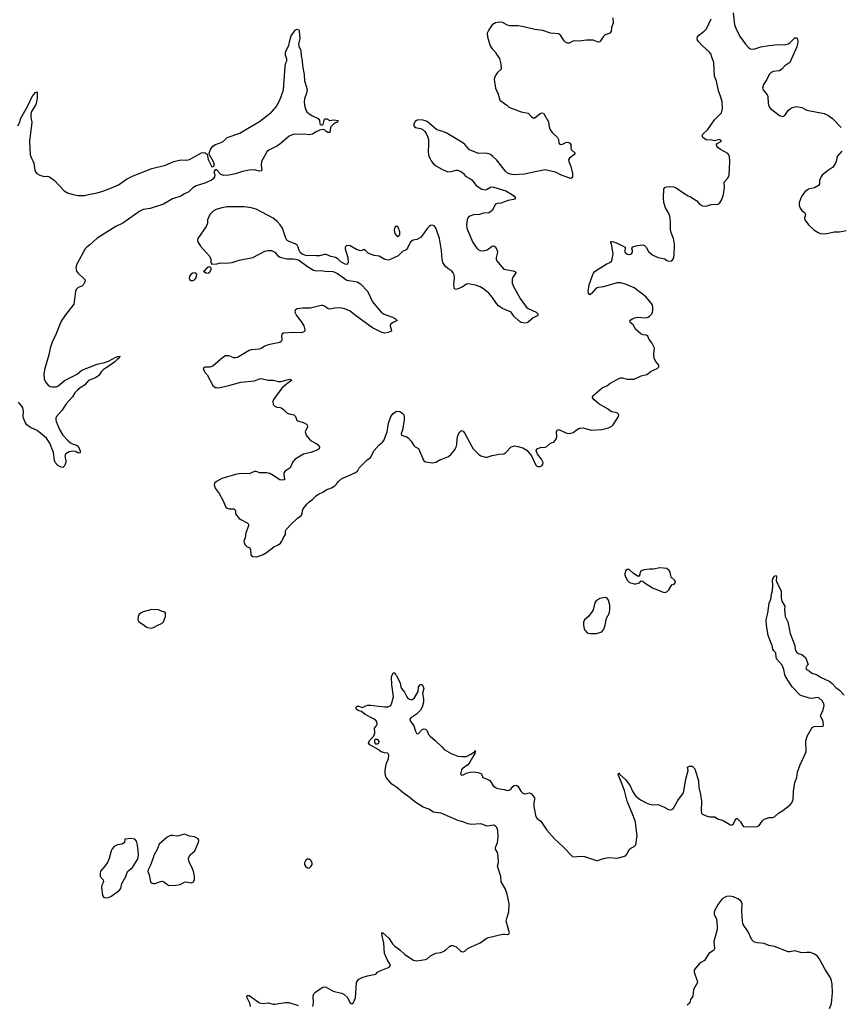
# Model space of a CAD drawing. Header units: inches. Extents: x 1552086 to 1694788, y 812325 to 917226.
# Tile 42 of 109: x 1605065 to 1614660, y 876916 to 888429. Entities that reach past the tile are written whole.
import ezdxf

# ---------------------------------------------------------------- set-up
doc = ezdxf.new("R2010")
doc.units = ezdxf.units.IN
doc.header["$MEASUREMENT"] = 0
for name, color, linetype in [('B6807', 7, 'Continuous'), ('B6808', 7, 'Continuous'), ('B6817', 7, 'Continuous'), ('B6818', 7, 'Continuous')]:
    doc.layers.add(name, color=color, linetype=linetype)

msp = doc.modelspace()

# ---------------------------------------------------------------- linework, layer by layer
at = {"layer": 'B6807', "color": 6, "elevation": 800}
for points in [[(1610000, 879147), (1609990, 879151), (1609902, 879162), (1609850, 879196), (1609782, 879222), (1609696, 879276), (1609605, 879350), (1609548, 879388), (1609473, 879453), (1609418, 879490), (1609350, 879570), (1609339, 879610), (1609339, 879650), (1609350, 879725), (1609379, 879790), (1609380, 879830), (1609371, 879851), (1609330, 879856), (1609290, 879869), (1609256, 879896), (1609158, 879950), (1609145, 879970), (1609150, 879990), (1609156, 880000)], [(1609214, 880000), (1609212, 879990), (1609216, 879970), (1609230, 879961), (1609250, 879961), (1609264, 879970), (1609267, 879990), (1609260, 880000)], [(1609924, 880000), (1610000, 879925)], [(1608494, 876890), (1608501, 876930), (1608495, 877010), (1608503, 877037), (1608523, 877057), (1608590, 877104), (1608610, 877116), (1608630, 877120), (1608650, 877117), (1608730, 877070), (1608826, 877046), (1608855, 877035), (1608896, 876996), (1608930, 876931), (1608950, 876921), (1608970, 876936), (1608993, 876990), (1609004, 877170), (1609013, 877190), (1609030, 877209), (1609070, 877229), (1609130, 877247), (1609231, 877269), (1609249, 877290), (1609287, 877310), (1609387, 877350), (1609400, 877370), (1609393, 877390), (1609361, 877441), (1609329, 877510), (1609324, 877630), (1609303, 877717), (1609301, 877750), (1609306, 877754), (1609381, 877690), (1609423, 877623), (1609450, 877594), (1609510, 877552), (1609570, 877499), (1609670, 877433), (1609710, 877425), (1609810, 877441), (1609830, 877449), (1609870, 877482), (1609930, 877513), (1609990, 877521), (1610000, 877526)], [(1607765, 876890), (1607756, 876930), (1607724, 876990), (1607721, 877010), (1607724, 877016), (1607730, 877020), (1607750, 877018), (1607870, 876933), (1607910, 876924), (1607970, 876932), (1608030, 876919), (1608050, 876919), (1608170, 876939), (1608210, 876938), (1608321, 876901)]]:
    msp.add_lwpolyline(points, dxfattribs=at)
at = {"layer": 'B6807', "color": 6, "elevation": 900}
for points in [[(1606370, 878854), (1606294, 878846), (1606290, 878808), (1606262, 878790), (1606210, 878779), (1606170, 878762), (1606147, 878733), (1606135, 878710), (1606110, 878619), (1606090, 878573), (1606062, 878530), (1606010, 878472), (1606004, 878450), (1606006, 878410), (1606042, 878370), (1606046, 878350), (1606024, 878310), (1606022, 878290), (1606034, 878190), (1606050, 878165), (1606090, 878161), (1606130, 878177), (1606233, 878250), (1606249, 878270), (1606260, 878330), (1606306, 878410), (1606324, 878470), (1606384, 878516), (1606443, 878610), (1606451, 878630), (1606455, 878670), (1606442, 878778), (1606430, 878822), (1606410, 878846)], [(1606990, 878904), (1606910, 878883), (1606850, 878891), (1606830, 878890), (1606790, 878870), (1606696, 878790), (1606672, 878728), (1606638, 878662), (1606600, 878550), (1606566, 878490), (1606562, 878470), (1606579, 878430), (1606589, 878369), (1606596, 878350), (1606613, 878333), (1606630, 878327), (1606650, 878329), (1606710, 878353), (1606730, 878355), (1606750, 878348), (1606810, 878305), (1606890, 878309), (1606942, 878318), (1606990, 878343), (1607010, 878349), (1607070, 878338), (1607079, 878341), (1607094, 878346), (1607107, 878370), (1607107, 878410), (1607098, 878470), (1607081, 878510), (1607049, 878569), (1607039, 878610), (1607043, 878637), (1607057, 878663), (1607114, 878710), (1607156, 878810), (1607159, 878830), (1607150, 878850), (1607110, 878874), (1607050, 878884)], [(1608430, 878615), (1608410, 878602), (1608397, 878570), (1608395, 878550), (1608406, 878530), (1608430, 878511), (1608450, 878508), (1608472, 878530), (1608483, 878550), (1608485, 878570), (1608470, 878597), (1608450, 878612)]]:
    msp.add_lwpolyline(points, close=True, dxfattribs=at)
at = {"layer": 'B6808', "color": 6}
for points, elevation in [([(1605042, 887190), (1605066, 887230), (1605073, 887270), (1605159, 887421), (1605210, 887530), (1605250, 887579), (1605270, 887585), (1605271, 887511), (1605258, 887450), (1605250, 887428), (1605204, 887356), (1605195, 887330), (1605196, 887290), (1605208, 887230), (1605180, 887010), (1605189, 886850), (1605201, 886810), (1605220, 886780), (1605231, 886751), (1605242, 886670), (1605250, 886650), (1605266, 886630), (1605299, 886610), (1605350, 886595), (1605390, 886598), (1605413, 886593), (1605470, 886547), (1605583, 886430), (1605624, 886404), (1605690, 886385), (1605750, 886375), (1605825, 886375), (1605870, 886387), (1605970, 886404), (1606036, 886424), (1606138, 886462), (1606220, 886500), (1606315, 886565), (1606390, 886603), (1606610, 886688), (1606771, 886729), (1606868, 886772), (1606950, 886789), (1607010, 886788), (1607050, 886796), (1607190, 886874), (1607210, 886878), (1607234, 886874), (1607255, 886855), (1607270, 886794), (1607310, 886710), (1607330, 886714), (1607344, 886730), (1607330, 886766), (1607284, 886850), (1607279, 886870), (1607294, 886910), (1607325, 886950), (1607356, 886970), (1607439, 887001), (1607461, 887019), (1607489, 887051), (1607639, 887101), (1607730, 887158), (1607870, 887237), (1608010, 887349), (1608062, 887410), (1608095, 887465), (1608120, 887520), (1608150, 887610), (1608170, 887885), (1608177, 887923), (1608190, 887950), (1608188, 887970), (1608171, 888010), (1608172, 888048), (1608212, 888130), (1608218, 888170), (1608240, 888240), (1608288, 888310), (1608310, 888319), (1608327, 888310), (1608334, 888290), (1608342, 888210), (1608324, 888144), (1608330, 888118), (1608351, 888070), (1608356, 888010), (1608368, 887950), (1608372, 887890), (1608392, 887790), (1608394, 887714), (1608416, 887650), (1608425, 887610), (1608419, 887570), (1608396, 887504), (1608391, 887470), (1608394, 887430), (1608410, 887373), (1608424, 887350), (1608448, 887330), (1608490, 887304), (1608554, 887274), (1608570, 887250), (1608576, 887210), (1608590, 887195), (1608615, 887205), (1608630, 887266), (1608638, 887270), (1608655, 887270), (1608690, 887251), (1608730, 887257), (1608794, 887250), (1608782, 887238), (1608782, 887230), (1608758, 887222), (1608733, 887207), (1608702, 887178), (1608698, 887170), (1608690, 887109), (1608669, 887110), (1608650, 887121), (1608630, 887140), (1608610, 887147), (1608570, 887137), (1608530, 887118), (1608490, 887091), (1608470, 887085), (1608450, 887083), (1608390, 887090), (1608350, 887085), (1608290, 887090), (1608250, 887083), (1608214, 887066), (1608101, 886970), (1608072, 886950), (1607977, 886903), (1607956, 886884), (1607893, 886770), (1607890, 886729), (1607896, 886670), (1607890, 886661), (1607870, 886658), (1607810, 886675), (1607748, 886668), (1607670, 886653), (1607590, 886626), (1607512, 886612), (1607450, 886608), (1607418, 886618), (1607398, 886638), (1607390, 886656), (1607370, 886674), (1607350, 886673), (1607336, 886650), (1607345, 886610), (1607342, 886590), (1607327, 886570), (1607306, 886554), (1607230, 886516), (1607130, 886487), (1607090, 886463), (1607043, 886417), (1606990, 886393), (1606950, 886366), (1606850, 886335), (1606746, 886274), (1606590, 886220), (1606510, 886208), (1606470, 886192), (1606270, 886050), (1606190, 886010), (1605970, 885875), (1605884, 885796), (1605848, 885770), (1605831, 885750), (1605731, 885570), (1605722, 885530), (1605730, 885490), (1605743, 885470), (1605825, 885390), (1605829, 885370), (1605810, 885333), (1605790, 885313), (1605750, 885296), (1605725, 885275), (1605717, 885250), (1605697, 885103), (1605601, 884979), (1605550, 884903), (1605479, 884730), (1605450, 884672), (1605420, 884590), (1605407, 884510), (1605357, 884350), (1605348, 884288), (1605350, 884228), (1605370, 884186), (1605396, 884156), (1605422, 884142), (1605450, 884135), (1605490, 884137), (1605510, 884144), (1605530, 884159), (1605588, 884212), (1605735, 884285), (1605790, 884330), (1605970, 884402), (1606058, 884422), (1606102, 884438), (1606190, 884485), (1606211, 884491), (1606239, 884490), (1606233, 884487), (1606226, 884470), (1606204, 884456), (1606177, 884430), (1606096, 884370), (1606043, 884337), (1606023, 884317), (1605990, 884267), (1605950, 884242), (1605869, 884211), (1605823, 884157), (1605770, 884124), (1605741, 884099), (1605710, 884065), (1605681, 884019), (1605610, 883938), (1605559, 883861), (1605497, 883790), (1605489, 883770), (1605487, 883750), (1605493, 883730), (1605533, 883630), (1605568, 883570), (1605627, 883507), (1605660, 883480), (1605690, 883464), (1605730, 883455), (1605750, 883441), (1605771, 883389), (1605770, 883363), (1605750, 883361), (1605734, 883374), (1605719, 883379), (1605690, 883383), (1605645, 883375), (1605606, 883354), (1605594, 883330), (1605605, 883270), (1605605, 883250), (1605590, 883213), (1605570, 883193), (1605539, 883199), (1605510, 883216), (1605480, 883250), (1605473, 883273), (1605461, 883370), (1605416, 883476), (1605377, 883537), (1605270, 883625), (1605190, 883661), (1605150, 883692), (1605130, 883723), (1605110, 883770), (1605107, 883790), (1605110, 883850), (1605101, 883890), (1605090, 883910), (1605050, 883956)], 800), ([(1610000, 887124), (1609942, 887142), (1609830, 887240), (1609784, 887256), (1609730, 887257), (1609704, 887250), (1609690, 887239), (1609672, 887210), (1609674, 887190), (1609690, 887170), (1609755, 887155), (1609783, 887143), (1609803, 887123), (1609818, 887098), (1609837, 887057), (1609844, 887030), (1609846, 886970), (1609840, 886890), (1609846, 886846), (1609859, 886810), (1609881, 886770), (1609904, 886744), (1609930, 886722), (1610000, 886681)], 900), ([(1610000, 885676), (1609997, 885730), (1609972, 885870), (1609930, 885996), (1609910, 886020), (1609890, 886026), (1609870, 886021), (1609852, 886010), (1609830, 885986), (1609776, 885910), (1609750, 885884), (1609710, 885859), (1609666, 885850), (1609636, 885830), (1609601, 885759), (1609583, 885737), (1609542, 885718), (1609492, 885668), (1609390, 885620), (1609370, 885617), (1609334, 885626), (1609270, 885663), (1609210, 885672), (1609168, 885688), (1609141, 885701), (1609110, 885729), (1609090, 885741), (1609070, 885730), (1609050, 885726), (1609004, 885744), (1608930, 885786), (1608890, 885790), (1608872, 885770), (1608870, 885750), (1608900, 885650), (1608905, 885590), (1608903, 885577), (1608890, 885566), (1608870, 885570), (1608819, 885599), (1608787, 885630), (1608756, 885650), (1608702, 885662), (1608650, 885682), (1608630, 885682), (1608572, 885668), (1608532, 885668), (1608410, 885671), (1608367, 885687), (1608346, 885706), (1608332, 885730), (1608322, 885770), (1608310, 885792), (1608287, 885810), (1608215, 885835), (1608190, 885850), (1608175, 885875), (1608136, 885990), (1608112, 886030), (1608076, 886070), (1608027, 886110), (1607830, 886214), (1607770, 886230), (1607690, 886240), (1607490, 886241), (1607428, 886230), (1607364, 886210), (1607329, 886190), (1607289, 886150), (1607260, 886090), (1607259, 886050), (1607247, 886010), (1607148, 885870), (1607144, 885850), (1607148, 885830), (1607180, 885780), (1607283, 885663), (1607298, 885630), (1607301, 885590), (1607311, 885571), (1607370, 885573), (1607414, 885586), (1607470, 885584), (1607550, 885589), (1607630, 885616), (1607792, 885648), (1607930, 885723), (1607970, 885732), (1608010, 885732), (1608050, 885710), (1608079, 885670), (1608110, 885652), (1608190, 885631), (1608272, 885632), (1608323, 885623), (1608430, 885543), (1608502, 885502), (1608530, 885494), (1608590, 885497), (1608633, 885487), (1608730, 885485), (1608781, 885461), (1608890, 885385), (1608910, 885378), (1608970, 885373), (1609010, 885364), (1609050, 885340), (1609130, 885254), (1609190, 885130), (1609290, 885009), (1609326, 884986), (1609424, 884950), (1609460, 884930), (1609477, 884910), (1609430, 884890), (1609401, 884870), (1609395, 884850), (1609410, 884810), (1609411, 884789), (1609374, 884770), (1609330, 884763), (1609290, 884776), (1609190, 884827), (1608991, 884970), (1608930, 885021), (1608866, 885050), (1608810, 885059), (1608750, 885056), (1608690, 885046), (1608670, 885049), (1608630, 885078), (1608610, 885086), (1608590, 885087), (1608464, 885056), (1608370, 885057), (1608311, 885050), (1608287, 885033), (1608282, 885010), (1608300, 884970), (1608365, 884890), (1608386, 884850), (1608398, 884802), (1608398, 884790), (1608385, 884775), (1608352, 884768), (1608270, 884772), (1608150, 884765), (1608129, 884751), (1608126, 884734), (1608131, 884689), (1608125, 884670), (1608105, 884655), (1607970, 884626), (1607930, 884611), (1607890, 884585), (1607870, 884578), (1607771, 884569), (1607750, 884561), (1607610, 884478), (1607590, 884475), (1607570, 884477), (1607510, 884498), (1607470, 884499), (1607439, 884481), (1607323, 884377), (1607290, 884368), (1607233, 884367), (1607211, 884350), (1607227, 884310), (1607255, 884275), (1607323, 884150), (1607350, 884130), (1607368, 884128), (1607390, 884126), (1607510, 884151), (1607650, 884192), (1607810, 884207), (1607870, 884231), (1607887, 884233), (1607970, 884214), (1608030, 884213), (1608090, 884198), (1608120, 884200), (1608225, 884226), (1608240, 884220), (1608244, 884210), (1608188, 884172), (1608130, 884120), (1608033, 883990), (1608024, 883964), (1608030, 883930), (1608049, 883909), (1608070, 883898), (1608110, 883893), (1608130, 883885), (1608150, 883872), (1608193, 883830), (1608230, 883817), (1608270, 883810), (1608291, 883791), (1608307, 883747), (1608318, 883738), (1608390, 883717), (1608419, 883699), (1608428, 883690), (1608429, 883670), (1608402, 883610), (1608414, 883570), (1608464, 883510), (1608541, 883470), (1608562, 883450), (1608570, 883430), (1608565, 883410), (1608550, 883398), (1608471, 883369), (1608385, 883350), (1608285, 883290), (1608259, 883261), (1608226, 883190), (1608170, 883152), (1608155, 883130), (1608153, 883110), (1608163, 883057), (1608162, 883050), (1608153, 883047), (1608130, 883043), (1608108, 883048), (1608030, 883100), (1607990, 883121), (1607950, 883130), (1607871, 883131), (1607830, 883147), (1607810, 883147), (1607750, 883119), (1607650, 883121), (1607589, 883111), (1607430, 883063), (1607365, 883030), (1607344, 883010), (1607338, 882990), (1607349, 882950), (1607397, 882890), (1607441, 882810), (1607476, 882730), (1607490, 882717), (1607510, 882709), (1607568, 882708), (1607580, 882700), (1607588, 882688), (1607588, 882650), (1607630, 882598), (1607650, 882583), (1607725, 882545), (1607739, 882530), (1607741, 882510), (1607710, 882430), (1607702, 882370), (1607687, 882330), (1607691, 882310), (1607702, 882290), (1607721, 882270), (1607752, 882252), (1607760, 882240), (1607765, 882230), (1607767, 882170), (1607790, 882151), (1607830, 882148), (1607850, 882152), (1607910, 882176), (1607950, 882200), (1608035, 882265), (1608087, 882290), (1608114, 882310), (1608131, 882330), (1608150, 882376), (1608172, 882408), (1608172, 882450), (1608184, 882470), (1608239, 882530), (1608310, 882596), (1608355, 882630), (1608367, 882650), (1608372, 882688), (1608381, 882710), (1608425, 882770), (1608448, 882792), (1608490, 882820), (1608534, 882866), (1608550, 882878), (1608618, 882910), (1608650, 882933), (1608710, 882956), (1608750, 882980), (1608770, 882997), (1608793, 883030), (1608830, 883065), (1608897, 883090), (1608990, 883134), (1609013, 883150), (1609036, 883190), (1609054, 883210), (1609123, 883277), (1609168, 883310), (1609210, 883390), (1609270, 883457), (1609307, 883490), (1609321, 883510), (1609360, 883610), (1609379, 883710), (1609403, 883790), (1609430, 883826), (1609470, 883853), (1609510, 883847), (1609534, 883834), (1609550, 883819), (1609559, 883799), (1609560, 883750), (1609540, 883630), (1609527, 883590), (1609531, 883571), (1609590, 883550), (1609610, 883536), (1609642, 883502), (1609672, 883450), (1609690, 883434), (1609730, 883416), (1609791, 883270), (1609810, 883258), (1609890, 883247), (1609930, 883256), (1609979, 883281), (1610000, 883290)], 900), ([(1609156, 880000), (1609163, 880010), (1609198, 880042), (1609214, 880070), (1609219, 880090), (1609214, 880146), (1609235, 880170), (1609244, 880190), (1609239, 880219), (1609234, 880230), (1609209, 880250), (1609104, 880304), (1609060, 880340), (1609030, 880347), (1609010, 880360), (1609000, 880370), (1608998, 880390), (1609010, 880404), (1609030, 880404), (1609070, 880388), (1609130, 880413), (1609170, 880412), (1609330, 880393), (1609370, 880394), (1609404, 880410), (1609418, 880442), (1609436, 880510), (1609415, 880650), (1609413, 880747), (1609430, 880792), (1609450, 880792), (1609456, 880776), (1609470, 880761), (1609514, 880670), (1609521, 880630), (1609531, 880610), (1609566, 880566), (1609590, 880510), (1609599, 880499), (1609623, 880483), (1609650, 880476), (1609682, 880498), (1609726, 880574), (1609728, 880630), (1609750, 880657), (1609770, 880656), (1609779, 880639), (1609790, 880610), (1609775, 880550), (1609787, 880487), (1609785, 880450), (1609771, 880389), (1609750, 880355), (1609705, 880310), (1609670, 880284), (1609641, 880270), (1609627, 880250), (1609631, 880230), (1609672, 880172), (1609693, 880110), (1609710, 880079), (1609730, 880083), (1609770, 880131), (1609790, 880138), (1609810, 880132), (1609830, 880112), (1609847, 880070), (1609864, 880050), (1609922, 880002), (1609924, 880000)], 800), ([(1609260, 880000), (1609251, 880011), (1609226, 880014), (1609215, 880005), (1609214, 880000)], 800)]:
    msp.add_lwpolyline(points, dxfattribs=dict(at, elevation=elevation))
at = {"layer": 'B6808', "color": 6, "elevation": 900}
for points in [[(1609470, 886014), (1609450, 886004), (1609443, 885970), (1609453, 885930), (1609470, 885904), (1609490, 885894), (1609510, 885912), (1609511, 885950), (1609490, 886003)], [(1607290, 885538), (1607270, 885534), (1607238, 885510), (1607226, 885494), (1607214, 885490), (1607242, 885470), (1607270, 885467), (1607290, 885482), (1607303, 885510), (1607302, 885522)], [(1607110, 885469), (1607090, 885465), (1607070, 885453), (1607051, 885430), (1607046, 885410), (1607051, 885390), (1607070, 885379), (1607090, 885379), (1607110, 885388), (1607129, 885410), (1607138, 885450), (1607124, 885464)], [(1606610, 881532), (1606510, 881507), (1606486, 881494), (1606459, 881470), (1606449, 881450), (1606446, 881410), (1606459, 881390), (1606510, 881359), (1606543, 881330), (1606561, 881321), (1606604, 881316), (1606630, 881321), (1606673, 881347), (1606730, 881373), (1606747, 881390), (1606770, 881450), (1606770, 881493), (1606750, 881506), (1606730, 881509), (1606689, 881529)]]:
    msp.add_lwpolyline(points, close=True, dxfattribs=at)
at = {"layer": 'B6817', "color": 6, "elevation": 800}
for points in [[(1610000, 879925), (1610030, 879896), (1610109, 879849), (1610190, 879819), (1610232, 879812), (1610290, 879814), (1610341, 879839), (1610370, 879861), (1610380, 879860), (1610390, 879882), (1610390, 879862), (1610381, 879859), (1610385, 879850), (1610377, 879830), (1610330, 879746), (1610304, 879716), (1610237, 879670), (1610230, 879659), (1610220, 879610), (1610230, 879595), (1610250, 879598), (1610298, 879622), (1610334, 879630), (1610370, 879633), (1610427, 879627), (1610464, 879610), (1610481, 879570), (1610550, 879541), (1610566, 879530), (1610603, 879470), (1610629, 879450), (1610650, 879441), (1610729, 879429), (1610770, 879418), (1610790, 879419), (1610810, 879435), (1610830, 879463), (1610845, 879475), (1610870, 879480), (1610890, 879467), (1610923, 879410), (1610950, 879384), (1610970, 879378), (1611027, 879387), (1611050, 879379), (1611083, 879330), (1611086, 879310), (1611078, 879270), (1611077, 879230), (1611100, 879110), (1611117, 879090), (1611158, 879058), (1611230, 878953), (1611317, 878850), (1611418, 878758), (1611530, 878645), (1611550, 878639), (1611610, 878650), (1611670, 878646), (1611810, 878597), (1611823, 878597), (1611890, 878621), (1611950, 878631), (1612054, 878626), (1612150, 878652), (1612170, 878675), (1612193, 878727), (1612210, 878740), (1612250, 878761), (1612270, 878782), (1612285, 878890), (1612272, 878970), (1612266, 879050), (1612236, 879130), (1612167, 879290), (1612137, 879417), (1612099, 879519), (1612065, 879590), (1612064, 879610), (1612070, 879619), (1612083, 879603), (1612150, 879544), (1612205, 879470), (1612229, 879410), (1612250, 879376), (1612270, 879350), (1612325, 879305), (1612390, 879270), (1612430, 879255), (1612470, 879250), (1612530, 879251), (1612602, 879222), (1612650, 879193), (1612670, 879189), (1612690, 879193), (1612710, 879210), (1612760, 879300), (1612828, 879390), (1612856, 879550), (1612881, 879650), (1612875, 879690), (1612898, 879702), (1612930, 879700), (1612959, 879670), (1613002, 879530), (1613005, 879450), (1613026, 879370), (1613038, 879290), (1613032, 879172), (1613039, 879150), (1613050, 879138), (1613090, 879119), (1613130, 879107), (1613192, 879110), (1613225, 879085), (1613290, 879066), (1613370, 879017), (1613390, 879010), (1613410, 879025), (1613431, 879069), (1613450, 879092), (1613493, 879050), (1613517, 879010), (1613530, 878997), (1613570, 878990), (1613690, 878994), (1613712, 879008), (1613750, 879063), (1613770, 879081), (1613830, 879099), (1613870, 879102), (1613891, 879109), (1613939, 879150), (1613990, 879182), (1614075, 879250), (1614093, 879270), (1614110, 879310), (1614112, 879410), (1614127, 879510), (1614151, 879570), (1614161, 879630), (1614189, 879710), (1614260, 879870), (1614263, 879890), (1614256, 879970), (1614259, 880000)], [(1610000, 877526), (1610024, 877536), (1610049, 877551), (1610090, 877592), (1610110, 877602), (1610130, 877603), (1610170, 877589), (1610220, 877540), (1610230, 877534), (1610250, 877530), (1610270, 877539), (1610308, 877572), (1610450, 877636), (1610530, 877694), (1610710, 877735), (1610737, 877737), (1610770, 877731), (1610784, 877736), (1610794, 877750), (1610755, 877890), (1610764, 877936), (1610784, 877996), (1610788, 878090), (1610763, 878203), (1610744, 878264), (1610696, 878350), (1610692, 878412), (1610652, 878530), (1610664, 878576), (1610661, 878650), (1610651, 878690), (1610630, 878730), (1610629, 878749), (1610652, 878808), (1610659, 878870), (1610657, 878950), (1610643, 878983), (1610630, 878998), (1610610, 879011), (1610530, 879000), (1610470, 879024), (1610450, 879028), (1610350, 879019), (1610305, 879025), (1610247, 879050), (1610190, 879066), (1610116, 879096), (1610000, 879147)], [(1614535, 876865), (1614556, 876924), (1614571, 877050), (1614565, 877150), (1614558, 877190), (1614545, 877225), (1614478, 877330), (1614415, 877450), (1614390, 877481), (1614350, 877507), (1614310, 877520), (1614270, 877523), (1614210, 877519), (1614130, 877543), (1614070, 877531), (1614050, 877531), (1613890, 877590), (1613825, 877605), (1613770, 877627), (1613690, 877633), (1613650, 877647), (1613626, 877670), (1613583, 877763), (1613526, 877850), (1613517, 877890), (1613512, 877950), (1613508, 878010), (1613512, 878090), (1613508, 878110), (1613492, 878130), (1613461, 878150), (1613410, 878171), (1613370, 878182), (1613330, 878178), (1613280, 878150), (1613234, 878086), (1613190, 878010), (1613185, 877990), (1613187, 877970), (1613213, 877913), (1613222, 877830), (1613219, 877790), (1613180, 877650), (1613189, 877570), (1613176, 877544), (1613124, 877510), (1613073, 877430), (1613030, 877406), (1613011, 877390), (1612956, 877324), (1612950, 877310), (1612953, 877290), (1612988, 877192), (1612990, 877170), (1612944, 877090), (1612935, 877010), (1612910, 876973), (1612906, 876950), (1612896, 876930), (1612870, 876907)]]:
    msp.add_lwpolyline(points, dxfattribs=at)
at = {"layer": 'B6818', "color": 6}
for points, elevation in [([(1613406, 888510), (1613423, 888370), (1613445, 888310), (1613488, 888230), (1613550, 888143), (1613590, 888102), (1613610, 888090), (1613650, 888084), (1613730, 888110), (1613830, 888126), (1613930, 888139), (1614010, 888136), (1614050, 888147), (1614070, 888159), (1614130, 888218), (1614150, 888216), (1614160, 888200), (1614164, 888170), (1614152, 888110), (1614070, 887930), (1614010, 887890), (1613977, 887850), (1613950, 887830), (1613876, 887824), (1613850, 887810), (1613830, 887789), (1613800, 887730), (1613762, 887670), (1613752, 887630), (1613759, 887610), (1613804, 887550), (1613812, 887530), (1613818, 887450), (1613830, 887410), (1613843, 887390), (1613948, 887308), (1613990, 887296), (1614010, 887310), (1614052, 887368), (1614073, 887387), (1614099, 887401), (1614150, 887413), (1614210, 887401), (1614270, 887370), (1614470, 887332), (1614513, 887313), (1614570, 887273), (1614670, 887170)], 900), ([(1612001, 888450), (1612005, 888390), (1611983, 888337), (1611980, 888290), (1611964, 888270), (1611909, 888251), (1611888, 888230), (1611849, 888171), (1611830, 888168), (1611770, 888188), (1611692, 888188), (1611610, 888180), (1611550, 888181), (1611526, 888174), (1611490, 888156), (1611470, 888155), (1611450, 888163), (1611430, 888181), (1611390, 888247), (1611364, 888264), (1611270, 888271), (1611181, 888301), (1611090, 888315), (1610940, 888350), (1610890, 888357), (1610798, 888358), (1610767, 888367), (1610710, 888395), (1610670, 888402), (1610627, 888393), (1610591, 888369), (1610550, 888311), (1610531, 888270), (1610534, 888230), (1610565, 888125), (1610588, 888088), (1610629, 888050), (1610637, 888030), (1610674, 887974), (1610688, 887930), (1610696, 887870), (1610694, 887850), (1610653, 887810), (1610630, 887778), (1610617, 887750), (1610614, 887730), (1610627, 887630), (1610659, 887559), (1610681, 887490), (1610762, 887430), (1610786, 887406), (1610930, 887352), (1611010, 887336), (1611050, 887294), (1611070, 887282), (1611090, 887282), (1611150, 887333), (1611170, 887342), (1611190, 887336), (1611250, 887233), (1611255, 887175), (1611264, 887150), (1611290, 887109), (1611354, 887050), (1611364, 887030), (1611370, 886990), (1611378, 886978), (1611390, 886969), (1611410, 886973), (1611450, 886992), (1611470, 886996), (1611495, 886990), (1611511, 886970), (1611508, 886930), (1611513, 886913), (1611559, 886870), (1611544, 886850), (1611493, 886810), (1611484, 886790), (1611486, 886770), (1611511, 886711), (1611529, 886630), (1611529, 886591), (1611521, 886579), (1611510, 886572), (1611409, 886609), (1611330, 886645), (1611210, 886672), (1611092, 886652), (1610970, 886622), (1610837, 886617), (1610802, 886622), (1610770, 886636), (1610740, 886660), (1610641, 886790), (1610599, 886830), (1610570, 886851), (1610550, 886861), (1610510, 886870), (1610430, 886863), (1610326, 886906), (1610271, 886970), (1610247, 886990), (1610050, 887108), (1610000, 887124)], 900), ([(1610000, 883290), (1610077, 883323), (1610110, 883350), (1610150, 883397), (1610170, 883430), (1610178, 883462), (1610182, 883530), (1610190, 883568), (1610210, 883611), (1610230, 883624), (1610250, 883616), (1610270, 883592), (1610350, 883438), (1610369, 883410), (1610430, 883349), (1610457, 883330), (1610510, 883314), (1610530, 883313), (1610590, 883333), (1610670, 883349), (1610726, 883354), (1610750, 883369), (1610810, 883434), (1610850, 883446), (1610890, 883440), (1610950, 883422), (1610995, 883395), (1611048, 883328), (1611099, 883219), (1611110, 883207), (1611123, 883203), (1611150, 883203), (1611170, 883211), (1611181, 883230), (1611185, 883250), (1611166, 883290), (1611119, 883350), (1611104, 883390), (1611115, 883410), (1611124, 883416), (1611155, 883425), (1611210, 883431), (1611230, 883439), (1611267, 883473), (1611290, 883487), (1611310, 883491), (1611320, 883500), (1611337, 883523), (1611344, 883550), (1611342, 883610), (1611350, 883631), (1611370, 883638), (1611450, 883600), (1611490, 883590), (1611537, 883603), (1611570, 883631), (1611610, 883651), (1611650, 883656), (1611750, 883628), (1611870, 883637), (1611950, 883655), (1611990, 883676), (1612004, 883690), (1612068, 883790), (1612072, 883812), (1612052, 883832), (1611990, 883845), (1611970, 883855), (1611939, 883879), (1611838, 883938), (1611777, 883990), (1611762, 884010), (1611766, 884030), (1611876, 884124), (1611930, 884146), (1611965, 884175), (1612070, 884235), (1612090, 884242), (1612110, 884242), (1612170, 884227), (1612250, 884227), (1612330, 884265), (1612398, 884282), (1612450, 884320), (1612519, 884350), (1612539, 884370), (1612537, 884390), (1612498, 884438), (1612483, 884470), (1612478, 884522), (1612489, 884590), (1612456, 884650), (1612426, 884690), (1612410, 884730), (1612390, 884741), (1612350, 884746), (1612330, 884753), (1612268, 884808), (1612240, 884860), (1612202, 884890), (1612201, 884910), (1612225, 884930), (1612257, 884943), (1612290, 884949), (1612390, 884944), (1612410, 884950), (1612430, 884962), (1612455, 884990), (1612465, 885010), (1612469, 885030), (1612467, 885073), (1612464, 885090), (1612453, 885110), (1612390, 885184), (1612362, 885210), (1612250, 885293), (1612150, 885338), (1612092, 885352), (1612050, 885351), (1611890, 885305), (1611830, 885299), (1611806, 885290), (1611750, 885226), (1611730, 885211), (1611716, 885230), (1611714, 885250), (1611725, 885330), (1611762, 885438), (1611775, 885465), (1611790, 885483), (1611839, 885521), (1611930, 885576), (1611965, 885590), (1611989, 885610), (1612006, 885690), (1611983, 885803), (1611973, 885830), (1611983, 885837), (1612010, 885833), (1612050, 885818), (1612143, 885770), (1612142, 885710), (1612170, 885687), (1612196, 885684), (1612219, 885690), (1612232, 885710), (1612232, 885730), (1612224, 885750), (1612230, 885773), (1612289, 885790), (1612350, 885798), (1612371, 885790), (1612390, 885770), (1612417, 885717), (1612470, 885676), (1612531, 885650), (1612610, 885631), (1612630, 885614), (1612650, 885607), (1612690, 885610), (1612707, 885630), (1612717, 885670), (1612722, 885810), (1612710, 885870), (1612686, 885930), (1612676, 885970), (1612674, 886070), (1612666, 886130), (1612650, 886170), (1612616, 886230), (1612596, 886290), (1612593, 886347), (1612597, 886450), (1612611, 886469), (1612630, 886475), (1612670, 886479), (1612710, 886475), (1612742, 886462), (1612830, 886400), (1612882, 886370), (1612910, 886359), (1612983, 886310), (1613017, 886270), (1613050, 886252), (1613090, 886248), (1613150, 886269), (1613230, 886272), (1613253, 886287), (1613275, 886325), (1613293, 886387), (1613307, 886467), (1613302, 886530), (1613344, 886576), (1613361, 886610), (1613370, 886770), (1613363, 886830), (1613356, 886850), (1613344, 886864), (1613260, 886910), (1613232, 886930), (1613215, 886950), (1613214, 886970), (1613219, 886981), (1613272, 887010), (1613261, 887021), (1613250, 887027), (1613190, 887012), (1613160, 887020), (1613090, 887026), (1613054, 887050), (1613045, 887070), (1613051, 887090), (1613113, 887147), (1613190, 887260), (1613270, 887342), (1613284, 887390), (1613279, 887470), (1613265, 887525), (1613237, 887597), (1613213, 887710), (1613190, 887770), (1613181, 887930), (1613157, 887990), (1613146, 888030), (1613131, 888051), (1613050, 888122), (1613005, 888170), (1612990, 888190), (1612986, 888210), (1612991, 888230), (1613007, 888250), (1613070, 888294), (1613097, 888323), (1613150, 888438)], 900), ([(1614679, 886890), (1614625, 886830), (1614611, 886770), (1614593, 886730), (1614570, 886701), (1614510, 886662), (1614448, 886610), (1614432, 886588), (1614419, 886550), (1614416, 886510), (1614404, 886490), (1614357, 886463), (1614290, 886447), (1614250, 886421), (1614212, 886370), (1614187, 886313), (1614178, 886290), (1614179, 886259), (1614190, 886224), (1614210, 886200), (1614244, 886170), (1614254, 886150), (1614242, 886110), (1614247, 886090), (1614290, 886030), (1614350, 885971), (1614401, 885941), (1614430, 885929), (1614487, 885927), (1614590, 885949), (1614650, 885950), (1614730, 885966)], 900), ([(1610000, 886681), (1610010, 886676), (1610070, 886651), (1610110, 886653), (1610170, 886669), (1610190, 886669), (1610230, 886652), (1610256, 886630), (1610278, 886598), (1610330, 886573), (1610350, 886558), (1610404, 886490), (1610470, 886448), (1610510, 886441), (1610530, 886446), (1610570, 886470), (1610590, 886475), (1610610, 886472), (1610750, 886428), (1610815, 886390), (1610842, 886370), (1610860, 886350), (1610859, 886330), (1610775, 886315), (1610690, 886283), (1610650, 886281), (1610630, 886273), (1610590, 886200), (1610570, 886181), (1610550, 886171), (1610490, 886166), (1610441, 886150), (1610370, 886146), (1610329, 886131), (1610310, 886115), (1610298, 886090), (1610291, 886030), (1610294, 885990), (1610358, 885830), (1610410, 885757), (1610430, 885739), (1610451, 885731), (1610490, 885726), (1610530, 885739), (1610590, 885781), (1610610, 885786), (1610630, 885774), (1610649, 885730), (1610650, 885710), (1610637, 885650), (1610637, 885630), (1610644, 885610), (1610718, 885518), (1610731, 885511), (1610851, 885490), (1610862, 885482), (1610868, 885470), (1610827, 885410), (1610822, 885390), (1610825, 885350), (1610840, 885310), (1610916, 885170), (1610987, 885070), (1611010, 885051), (1611104, 885010), (1611125, 884990), (1611125, 884970), (1611070, 884943), (1611010, 884892), (1610995, 884885), (1610970, 884881), (1610930, 884889), (1610905, 884905), (1610842, 884962), (1610812, 885010), (1610710, 885052), (1610664, 885084), (1610639, 885110), (1610590, 885183), (1610552, 885230), (1610490, 885283), (1610450, 885307), (1610395, 885325), (1610310, 885342), (1610290, 885338), (1610238, 885302), (1610170, 885275), (1610150, 885284), (1610142, 885330), (1610151, 885410), (1610145, 885445), (1610133, 885470), (1610116, 885490), (1610070, 885518), (1610042, 885542), (1610012, 885590), (1610003, 885630), (1610000, 885676)], 900), ([(1614259, 880000), (1614260, 880010), (1614271, 880050), (1614330, 880154), (1614354, 880166), (1614453, 880167), (1614463, 880177), (1614465, 880195), (1614458, 880238), (1614435, 880270), (1614427, 880290), (1614460, 880360), (1614471, 880409), (1614468, 880430), (1614450, 880463), (1614410, 880498), (1614390, 880502), (1614350, 880494), (1614310, 880493), (1614210, 880522), (1614190, 880532), (1614097, 880630), (1614020, 880750), (1614012, 880770), (1614002, 880830), (1613980, 880880), (1613918, 880950), (1613910, 880970), (1613906, 881026), (1613884, 881050), (1613872, 881070), (1613865, 881110), (1613850, 881139), (1613818, 881230), (1613797, 881350), (1613795, 881410), (1613814, 881490), (1613827, 881607), (1613848, 881652), (1613854, 881710), (1613866, 881754), (1613872, 881812), (1613867, 881870), (1613870, 881890), (1613890, 881922), (1613910, 881931), (1613916, 881910), (1613912, 881870), (1613917, 881850), (1613930, 881830), (1613967, 881747), (1613969, 881670), (1613977, 881630), (1614013, 881570), (1614009, 881531), (1614016, 881450), (1614047, 881390), (1614075, 881250), (1614129, 881110), (1614131, 881070), (1614150, 881035), (1614170, 881019), (1614210, 881007), (1614253, 880970), (1614286, 880890), (1614268, 880872), (1614258, 880850), (1614265, 880830), (1614296, 880816), (1614329, 880789), (1614390, 880769), (1614430, 880743), (1614536, 880690), (1614566, 880666), (1614610, 880619), (1614652, 880590), (1614704, 880530)], 800)]:
    msp.add_lwpolyline(points, dxfattribs=dict(at, elevation=elevation))
at = {"layer": 'B6818', "color": 6, "elevation": 900}
for points in [[(1612550, 882021), (1612477, 882003), (1612430, 882004), (1612363, 881997), (1612335, 881985), (1612325, 881975), (1612310, 881918), (1612304, 881924), (1612290, 881924), (1612239, 881959), (1612190, 882000), (1612170, 882001), (1612154, 881990), (1612139, 881950), (1612139, 881930), (1612171, 881870), (1612194, 881850), (1612250, 881832), (1612270, 881833), (1612314, 881846), (1612330, 881866), (1612350, 881865), (1612380, 881840), (1612465, 881785), (1612590, 881735), (1612610, 881732), (1612630, 881738), (1612656, 881764), (1612690, 881821), (1612718, 881830), (1612733, 881850), (1612724, 881870), (1612683, 881910), (1612671, 881970), (1612660, 881990), (1612633, 882010)], [(1611910, 881672), (1611850, 881663), (1611802, 881630), (1611790, 881609), (1611770, 881530), (1611760, 881510), (1611716, 881450), (1611670, 881413), (1611657, 881383), (1611657, 881350), (1611666, 881306), (1611674, 881290), (1611701, 881261), (1611730, 881253), (1611810, 881252), (1611850, 881263), (1611870, 881271), (1611896, 881304), (1611912, 881348), (1611928, 881430), (1611956, 881484), (1611966, 881530), (1611964, 881584), (1611950, 881640), (1611930, 881667)]]:
    msp.add_lwpolyline(points, close=True, dxfattribs=at)

doc.saveas('drawing.dxf')
